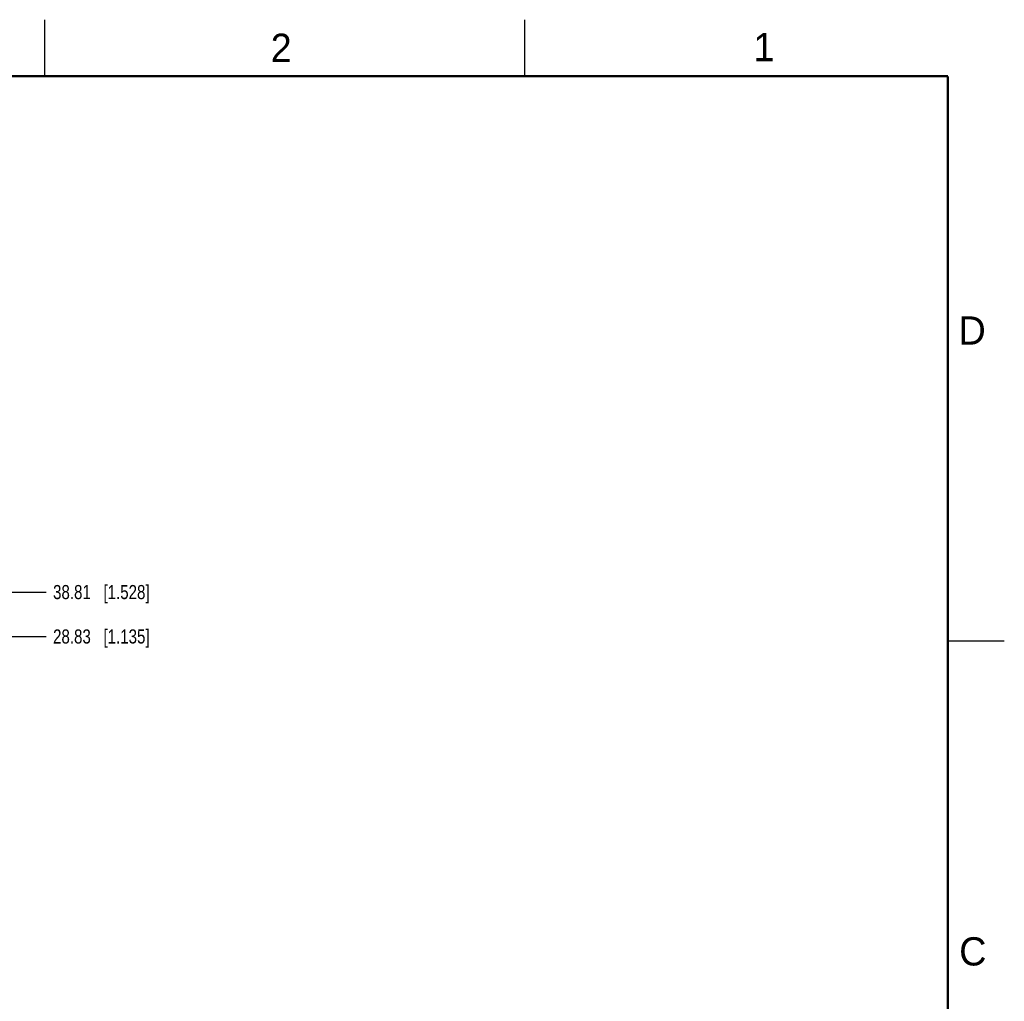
# Model space of a CAD drawing. Header units: inches. Extents: x 0 to 34, y 0 to 22.
# Tile 128 of 128: x 25.3 to 34, y 13.3 to 22. Entities that reach past the tile are written whole.
import ezdxf

# ---------------------------------------------------------------- set-up
doc = ezdxf.new("R2010")
doc.units = ezdxf.units.IN
doc.header["$LTSCALE"] = 1.87
doc.header["$MEASUREMENT"] = 0
doc.layers.get('0').update_dxf_attribs({"linetype": 'CONTINUOUS'})
doc.layers.add('DIMENSIONS', color=7, linetype='CONTINUOUS')
doc.styles.get("Standard").update_dxf_attribs({"font": 'txt', "width": 0.8})
doc.styles.add('TEXTSTYLE_2', font='txt')
doc.dimstyles.new('DIMSTYLE_3', dxfattribs={"dimtxt": 0.125, "dimasz": 0.18, "dimexe": 0.125, "dimexo": 0.0625, "dimgap": 0.03125, "dimtad": 0, "dimtih": 1, "dimtoh": 1, "dimzin": 0, "dimdsep": 46, "dimtxsty": 'STANDARD', "dimblk": '_FILLED', "dimblk1": '_FILLED', "dimblk2": '_FILLED', "dimcen": 0.09, "dimazin": 0, "dimtp": 0.01, "dimtm": 0.01, "dimtfac": 1, "dimtofl": 0, "dimtmove": 0, "dimatfit": 3, "dimldrblk": '_FILLED', "dimfxl": 1, "dimtolj": 1, "dimtzin": 0, "dimarcsym": 0})

# ---------------------------------------------------------------- blocks, each defined once
blk = doc.blocks.new('*D41')
at = {"layer": 'DIMENSIONS', "color": 2, "linetype": 'CONTINUOUS'}
blk.add_line((23.9229, 16.9326), (25.5124, 16.9326), dxfattribs=at)
at = {"layer": 'DIMENSIONS', "color": 2, "linetype": 'CONTINUOUS', "insert": (25.5749, 16.9951), "char_height": 0.125, "width": 1.325, "attachment_point": 1, "line_spacing_factor": 0.9}
blk.add_mtext('38.81{\\ftxt.shx;\\W1.000000;\\H0.125000; }[1.528]', dxfattribs=at)
blk = doc.blocks.new('_FILLED')
at = {"color": 0, "linetype": 'BYBLOCK'}
blk.add_solid([(0, 0), (-1, 0.174), (-1, -0.174)], dxfattribs=at)
blk = doc.blocks.new('*D42')
at = {"layer": 'DIMENSIONS', "color": 2, "linetype": 'CONTINUOUS'}
blk.add_line((24.2634, 16.5396), (25.5124, 16.5396), dxfattribs=at)
at = {"layer": 'DIMENSIONS', "color": 2, "linetype": 'CONTINUOUS', "insert": (25.5749, 16.6021), "char_height": 0.125, "width": 1.325, "attachment_point": 1, "line_spacing_factor": 0.9}
blk.add_mtext('28.83{\\ftxt.shx;\\W1.000000;\\H0.125000; }[1.135]', dxfattribs=at)

msp = doc.modelspace()

# ---------------------------------------------------------------- linework, layer by layer
at = {"color": 2, "linetype": 'CONTINUOUS'}
for p, q in [((25.5, 22), (25.5, 21.5)), ((29.75, 22), (29.75, 21.5)), ((33.5, 16.5), (34, 16.5))]:
    msp.add_line(p, q, dxfattribs=at)
at = {"color": 7, "linetype": 'CONTINUOUS', "const_width": 0.02}
for points in [[(33.5, 21.5), (0.5, 21.5)], [(33.5, 0.5), (33.5, 21.5)]]:
    msp.add_lwpolyline(points, dxfattribs=at)

# ---------------------------------------------------------------- texts
at = {"color": 2, "linetype": 'CONTINUOUS', "char_height": 0.25, "width": 0.25, "attachment_point": 1, "line_spacing_factor": 0.9, "style": 'TEXTSTYLE_2'}
for s, insert in [('2', (27.5025, 21.8762)), ('1', (31.7781, 21.8826)), ('D', (33.5947, 19.3736)), ('C', (33.6004, 13.8767))]:
    msp.add_mtext(s, dxfattribs=dict(at, insert=insert))

# ---------------------------------------------------------------- dimensions: what is measured, and where the dimension line sits
at = {"layer": 'DIMENSIONS', "color": 2, "linetype": 'CONTINUOUS'}
for feature_location, offset, origin, picture, middle in [((23.9229, 16.9326), (1.5895, 0), (23.8604, 15.4046), '*D41', (26.2374, 16.9326)), ((24.2634244, 16.5395783), (1.2490081, 0), (24.2009244, 15.4045777), '*D42', (26.2374325, 16.5395783))]:
    dim = msp.add_ordinate_dim(feature_location=feature_location, offset=offset, dtype=0, origin=origin, dimstyle='DIMSTYLE_3', dxfattribs=at)
    dim.commit()
    dim.dimension.update_dxf_attribs({"geometry": picture, "text_midpoint": middle})

doc.saveas('drawing.dxf')
